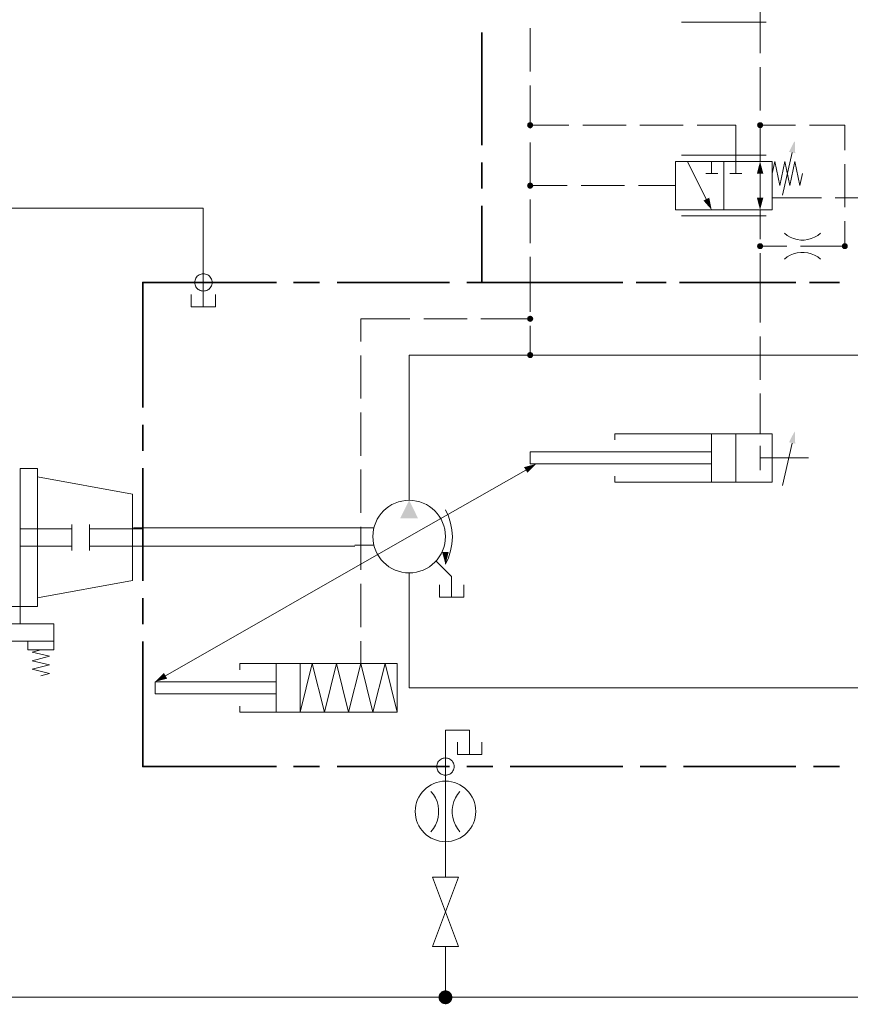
# Model space of a CAD drawing. Header units: millimetres. Extents: x 0 to 203, y 0 to 47.
# Tile 128 of 196: x 150.93 to 154.7, y 5.73 to 10.21. Entities that reach past the tile are written whole.
import ezdxf

# ---------------------------------------------------------------- set-up
doc = ezdxf.new("R2010")
doc.units = ezdxf.units.MM
doc.layers.add('PDF_Geomertry', color=7, linetype='Continuous')
doc.layers.add('PDF_Solid Fills', color=7, linetype='Continuous')

msp = doc.modelspace()

# ---------------------------------------------------------------- hatches: boundary and pattern name
at = {"layer": 'PDF_Solid Fills', "transparency": 33554559}
for points in [[(153.2471, 9.7271), (153.2332, 9.7271), (153.2338, 9.7285)], [(153.2471, 9.7271), (153.2338, 9.7249), (153.2332, 9.7271)], [(153.2471, 9.7271), (153.2338, 9.7304), (153.2346, 9.7318)], [(153.2471, 9.7271), (153.2338, 9.7285), (153.2338, 9.7304)], [(153.2471, 9.7271), (153.2338, 9.7229), (153.2338, 9.7249)], [(153.2471, 9.7271), (153.2346, 9.7215), (153.2338, 9.7229)], [(153.2471, 9.7271), (153.2346, 9.7318), (153.2352, 9.734)], [(153.2471, 9.7271), (153.2352, 9.7201), (153.2346, 9.7215)], [(153.2471, 9.7271), (153.2352, 9.734), (153.236, 9.7354)], [(153.2471, 9.7271), (153.236, 9.7188), (153.2352, 9.7201)], [(153.2471, 9.7271), (153.236, 9.7354), (153.2374, 9.7368)], [(153.2471, 9.7271), (153.2374, 9.7174), (153.236, 9.7188)], [(153.2471, 9.7271), (153.2374, 9.7368), (153.2388, 9.7374)], [(153.2471, 9.7271), (153.2388, 9.716), (153.2374, 9.7174)], [(153.2471, 9.7271), (153.2388, 9.7374), (153.2402, 9.7388)], [(153.2471, 9.7271), (153.2402, 9.7146), (153.2388, 9.716)], [(153.2471, 9.7271), (153.2402, 9.7388), (153.2421, 9.7396)], [(153.2471, 9.7271), (153.2421, 9.7138), (153.2402, 9.7146)], [(153.2471, 9.7271), (153.2421, 9.7396), (153.2435, 9.7401)], [(153.2471, 9.7271), (153.2435, 9.7132), (153.2421, 9.7138)], [(153.2471, 9.7271), (153.2435, 9.7401), (153.2457, 9.7401)], [(153.2471, 9.7271), (153.2457, 9.7132), (153.2435, 9.7132)], [(153.2471, 9.7271), (153.2457, 9.7401), (153.2471, 9.7401)], [(153.2471, 9.7271), (153.2471, 9.7132), (153.2457, 9.7132)], [(153.2471, 9.7271), (153.2504, 9.7401), (153.2527, 9.7396)], [(153.2471, 9.7271), (153.249, 9.7401), (153.2504, 9.7401)], [(153.2471, 9.7271), (153.2471, 9.7401), (153.249, 9.7401)], [(153.2471, 9.7271), (153.2527, 9.7396), (153.254, 9.7388)], [(153.2471, 9.7271), (153.254, 9.7388), (153.2554, 9.7374)], [(153.2471, 9.7271), (153.2554, 9.7374), (153.2568, 9.7368)], [(153.2471, 9.7271), (153.2568, 9.7368), (153.2582, 9.7354)], [(153.2471, 9.7271), (153.2582, 9.7354), (153.2588, 9.734)], [(153.2471, 9.7271), (153.2588, 9.734), (153.2596, 9.7318)], [(153.2471, 9.7271), (153.2596, 9.7318), (153.2602, 9.7304)], [(153.2471, 9.7271), (153.2602, 9.7304), (153.261, 9.7285)], [(153.2471, 9.7271), (153.261, 9.7285), (153.261, 9.7271)], [(153.2471, 9.7271), (153.249, 9.7132), (153.2471, 9.7132)], [(153.2471, 9.7271), (153.2504, 9.7132), (153.249, 9.7132)], [(153.2471, 9.7271), (153.2527, 9.7138), (153.2504, 9.7132)], [(153.2471, 9.7271), (153.254, 9.7146), (153.2527, 9.7138)], [(153.2471, 9.7271), (153.2554, 9.716), (153.254, 9.7146)], [(153.2471, 9.7271), (153.2568, 9.7174), (153.2554, 9.716)], [(153.2471, 9.7271), (153.2582, 9.7188), (153.2568, 9.7174)], [(153.2471, 9.7271), (153.2588, 9.7201), (153.2582, 9.7188)], [(153.2471, 9.7271), (153.2596, 9.7215), (153.2588, 9.7201)], [(153.2471, 9.7271), (153.2602, 9.7229), (153.2596, 9.7215)], [(153.2471, 9.7271), (153.261, 9.7249), (153.2602, 9.7229)], [(153.2471, 9.7271), (153.261, 9.7271), (153.261, 9.7249)], [(154.2921, 9.7271), (154.2782, 9.7271), (154.279, 9.7285)], [(154.2921, 9.7271), (154.279, 9.7249), (154.2782, 9.7271)], [(154.2921, 9.7271), (154.279, 9.7304), (154.2796, 9.7318)], [(154.2921, 9.7271), (154.279, 9.7285), (154.279, 9.7304)], [(154.2921, 9.7271), (154.279, 9.7229), (154.279, 9.7249)], [(154.2921, 9.7271), (154.2796, 9.7215), (154.279, 9.7229)], [(154.2921, 9.7271), (154.2796, 9.7318), (154.2804, 9.734)], [(154.2921, 9.7271), (154.2804, 9.7201), (154.2796, 9.7215)], [(154.2921, 9.7271), (154.2804, 9.734), (154.281, 9.7354)], [(154.2921, 9.7271), (154.281, 9.7188), (154.2804, 9.7201)], [(154.2921, 9.7271), (154.281, 9.7354), (154.2824, 9.7368)], [(154.2921, 9.7271), (154.2824, 9.7174), (154.281, 9.7188)], [(154.2921, 9.7271), (154.2824, 9.7368), (154.2838, 9.7374)], [(154.2921, 9.7271), (154.2838, 9.716), (154.2824, 9.7174)], [(154.2921, 9.7271), (154.2838, 9.7374), (154.2852, 9.7388)], [(154.2921, 9.7271), (154.2852, 9.7146), (154.2838, 9.716)], [(154.2921, 9.7271), (154.2852, 9.7388), (154.2874, 9.7396)], [(154.2921, 9.7271), (154.2874, 9.7138), (154.2852, 9.7146)], [(154.2921, 9.7271), (154.2874, 9.7396), (154.2888, 9.7401)], [(154.2921, 9.7271), (154.2888, 9.7132), (154.2874, 9.7138)], [(154.2921, 9.7271), (154.2888, 9.7401), (154.2907, 9.7401)], [(154.2921, 9.7271), (154.2907, 9.7132), (154.2888, 9.7132)], [(154.2921, 9.7271), (154.2907, 9.7401), (154.2921, 9.7401)], [(154.2921, 9.7271), (154.2921, 9.7132), (154.2907, 9.7132)], [(154.2921, 9.7271), (154.2957, 9.7401), (154.2977, 9.7396)], [(154.2921, 9.7271), (154.2943, 9.7401), (154.2957, 9.7401)], [(154.2921, 9.7271), (154.2921, 9.7401), (154.2943, 9.7401)], [(154.2921, 9.7271), (154.2977, 9.7396), (154.299, 9.7388)], [(154.2921, 9.7271), (154.299, 9.7388), (154.3004, 9.7374)], [(154.2921, 9.7271), (154.3004, 9.7374), (154.3018, 9.7368)], [(154.2921, 9.7271), (154.3018, 9.7368), (154.3032, 9.7354)], [(154.2921, 9.7271), (154.3032, 9.7354), (154.304, 9.734)], [(154.2921, 9.7271), (154.304, 9.734), (154.3054, 9.7318)], [(154.2921, 9.7271), (154.3054, 9.7318), (154.3054, 9.7304)], [(154.2921, 9.7271), (154.3054, 9.7304), (154.306, 9.7285)], [(154.2921, 9.7271), (154.306, 9.7285), (154.306, 9.7271)], [(154.2921, 9.7271), (154.2943, 9.7132), (154.2921, 9.7132)], [(154.2921, 9.7271), (154.2957, 9.7132), (154.2943, 9.7132)], [(154.2921, 9.7271), (154.2977, 9.7138), (154.2957, 9.7132)], [(154.2921, 9.7271), (154.299, 9.7146), (154.2977, 9.7138)], [(154.2921, 9.7271), (154.3004, 9.716), (154.299, 9.7146)], [(154.2921, 9.7271), (154.3018, 9.7174), (154.3004, 9.716)], [(154.2921, 9.7271), (154.3032, 9.7188), (154.3018, 9.7174)], [(154.2921, 9.7271), (154.304, 9.7201), (154.3032, 9.7188)], [(154.2921, 9.7271), (154.3054, 9.7215), (154.304, 9.7201)], [(154.2921, 9.7271), (154.3054, 9.7229), (154.3054, 9.7215)], [(154.2921, 9.7271), (154.306, 9.7249), (154.3054, 9.7229)], [(154.2921, 9.7271), (154.306, 9.7271), (154.306, 9.7249)], [(153.2471, 9.4521), (153.2332, 9.4521), (153.2338, 9.4535)], [(153.2471, 9.4521), (153.2338, 9.4499), (153.2332, 9.4521)], [(153.2471, 9.4521), (153.2338, 9.4554), (153.2346, 9.4568)], [(153.2471, 9.4521), (153.2338, 9.4535), (153.2338, 9.4554)], [(153.2471, 9.4521), (153.2338, 9.4479), (153.2338, 9.4499)], [(153.2471, 9.4521), (153.2346, 9.4465), (153.2338, 9.4479)], [(153.2471, 9.4521), (153.2346, 9.4568), (153.2352, 9.4582)], [(153.2471, 9.4521), (153.2352, 9.4451), (153.2346, 9.4465)], [(153.2471, 9.4521), (153.2352, 9.4582), (153.236, 9.4604)], [(153.2471, 9.4521), (153.236, 9.4429), (153.2352, 9.4451)], [(153.2471, 9.4521), (153.236, 9.4604), (153.2374, 9.4618)], [(153.2471, 9.4521), (153.2374, 9.4424), (153.236, 9.4429)], [(153.2471, 9.4521), (153.2374, 9.4618), (153.2388, 9.4624)], [(153.2471, 9.4521), (153.2388, 9.441), (153.2374, 9.4424)], [(153.2471, 9.4521), (153.2388, 9.4624), (153.2402, 9.4638)], [(153.2471, 9.4521), (153.2402, 9.4396), (153.2388, 9.441)], [(153.2471, 9.4521), (153.2402, 9.4638), (153.2421, 9.4646)], [(153.2471, 9.4521), (153.2421, 9.4388), (153.2402, 9.4396)], [(153.2471, 9.4521), (153.2421, 9.4646), (153.2435, 9.4651)], [(153.2471, 9.4521), (153.2435, 9.4382), (153.2421, 9.4388)], [(153.2471, 9.4521), (153.2435, 9.4651), (153.2457, 9.4651)], [(153.2471, 9.4521), (153.2457, 9.4382), (153.2435, 9.4382)], [(153.2471, 9.4521), (153.2457, 9.4651), (153.2471, 9.4651)], [(153.2471, 9.4521), (153.2471, 9.4382), (153.2457, 9.4382)], [(153.2471, 9.4521), (153.2504, 9.4651), (153.2527, 9.4646)], [(153.2471, 9.4521), (153.249, 9.4651), (153.2504, 9.4651)], [(153.2471, 9.4521), (153.2471, 9.4651), (153.249, 9.4651)], [(153.2471, 9.4521), (153.2527, 9.4646), (153.254, 9.4638)], [(153.2471, 9.4521), (153.254, 9.4638), (153.2554, 9.4624)], [(153.2471, 9.4521), (153.2554, 9.4624), (153.2568, 9.4618)], [(153.2471, 9.4521), (153.2568, 9.4618), (153.2582, 9.4604)], [(153.2471, 9.4521), (153.2582, 9.4604), (153.2588, 9.4582)], [(153.2471, 9.4521), (153.2588, 9.4582), (153.2596, 9.4568)], [(153.2471, 9.4521), (153.2596, 9.4568), (153.2602, 9.4554)], [(153.2471, 9.4521), (153.2602, 9.4554), (153.261, 9.4535)], [(153.2471, 9.4521), (153.261, 9.4535), (153.261, 9.4521)], [(153.2471, 9.4521), (153.249, 9.4382), (153.2471, 9.4382)], [(153.2471, 9.4521), (153.2504, 9.4382), (153.249, 9.4382)], [(153.2471, 9.4521), (153.2527, 9.4388), (153.2504, 9.4382)], [(153.2471, 9.4521), (153.254, 9.4396), (153.2527, 9.4388)], [(153.2471, 9.4521), (153.2554, 9.441), (153.254, 9.4396)], [(153.2471, 9.4521), (153.2568, 9.4424), (153.2554, 9.441)], [(153.2471, 9.4521), (153.2582, 9.4429), (153.2568, 9.4424)], [(153.2471, 9.4521), (153.2588, 9.4451), (153.2582, 9.4429)], [(153.2471, 9.4521), (153.2596, 9.4465), (153.2588, 9.4451)], [(153.2471, 9.4521), (153.2602, 9.4479), (153.2596, 9.4465)], [(153.2471, 9.4521), (153.261, 9.4499), (153.2602, 9.4479)], [(153.2471, 9.4521), (153.261, 9.4521), (153.261, 9.4499)], [(154.2921, 9.1763), (154.2782, 9.1763), (154.279, 9.1785)], [(154.2921, 9.1763), (154.279, 9.1749), (154.2782, 9.1763)], [(154.2921, 9.1763), (154.279, 9.1804), (154.2796, 9.1818)], [(154.2921, 9.1763), (154.279, 9.1785), (154.279, 9.1804)], [(154.2921, 9.1763), (154.279, 9.1729), (154.279, 9.1749)], [(154.2921, 9.1763), (154.2796, 9.1715), (154.279, 9.1729)], [(154.2921, 9.1763), (154.2796, 9.1818), (154.2804, 9.1832)], [(154.2921, 9.1763), (154.2804, 9.1701), (154.2796, 9.1715)], [(154.2921, 9.1763), (154.2804, 9.1832), (154.281, 9.1854)], [(154.2921, 9.1763), (154.281, 9.1679), (154.2804, 9.1701)], [(154.2921, 9.1763), (154.281, 9.1854), (154.2824, 9.186)], [(154.2921, 9.1763), (154.2824, 9.1665), (154.281, 9.1679)], [(154.2921, 9.1763), (154.2824, 9.186), (154.2838, 9.1874)], [(154.2921, 9.1763), (154.2838, 9.166), (154.2824, 9.1665)], [(154.2921, 9.1763), (154.2838, 9.1874), (154.2852, 9.1888)], [(154.2921, 9.1763), (154.2852, 9.1646), (154.2838, 9.166)], [(154.2921, 9.1763), (154.2852, 9.1888), (154.2874, 9.1896)], [(154.2921, 9.1763), (154.2874, 9.1637), (154.2852, 9.1646)], [(154.2921, 9.1763), (154.2874, 9.1896), (154.2888, 9.1901)], [(154.2921, 9.1763), (154.2888, 9.1632), (154.2874, 9.1637)], [(154.2921, 9.1763), (154.2888, 9.1901), (154.2907, 9.1901)], [(154.2921, 9.1763), (154.2907, 9.1632), (154.2888, 9.1632)], [(154.2921, 9.1763), (154.2907, 9.1901), (154.2921, 9.1901)], [(154.2921, 9.1763), (154.2921, 9.1632), (154.2907, 9.1632)], [(154.2921, 9.1763), (154.2957, 9.1901), (154.2977, 9.1896)], [(154.2921, 9.1763), (154.2943, 9.1901), (154.2957, 9.1901)], [(154.2921, 9.1763), (154.2921, 9.1901), (154.2943, 9.1901)], [(154.2921, 9.1763), (154.2977, 9.1896), (154.299, 9.1888)], [(154.2921, 9.1763), (154.299, 9.1888), (154.3004, 9.1874)], [(154.2921, 9.1763), (154.3004, 9.1874), (154.3018, 9.186)], [(154.2921, 9.1763), (154.3018, 9.186), (154.3032, 9.1854)], [(154.2921, 9.1763), (154.3032, 9.1854), (154.304, 9.1832)], [(154.2921, 9.1763), (154.304, 9.1832), (154.3054, 9.1818)], [(154.2921, 9.1763), (154.3054, 9.1818), (154.3054, 9.1804)], [(154.2921, 9.1763), (154.3054, 9.1804), (154.306, 9.1785)], [(154.2921, 9.1763), (154.306, 9.1785), (154.306, 9.1763)], [(154.2921, 9.1763), (154.2943, 9.1632), (154.2921, 9.1632)], [(154.2921, 9.1763), (154.2957, 9.1632), (154.2943, 9.1632)], [(154.2921, 9.1763), (154.2977, 9.1637), (154.2957, 9.1632)], [(154.2921, 9.1763), (154.299, 9.1646), (154.2977, 9.1637)], [(154.2921, 9.1763), (154.3004, 9.166), (154.299, 9.1646)], [(154.2921, 9.1763), (154.3018, 9.1665), (154.3004, 9.166)], [(154.2921, 9.1763), (154.3032, 9.1679), (154.3018, 9.1665)], [(154.2921, 9.1763), (154.304, 9.1701), (154.3032, 9.1679)], [(154.2921, 9.1763), (154.3054, 9.1715), (154.304, 9.1701)], [(154.2921, 9.1763), (154.3054, 9.1729), (154.3054, 9.1715)], [(154.2921, 9.1763), (154.306, 9.1749), (154.3054, 9.1729)], [(154.2921, 9.1763), (154.306, 9.1763), (154.306, 9.1749)], [(154.6777, 9.1763), (154.6638, 9.1785), (154.6643, 9.1804)], [(154.6777, 9.1763), (154.6638, 9.1763), (154.6638, 9.1785)], [(154.6777, 9.1763), (154.6638, 9.1749), (154.6638, 9.1763)], [(154.6777, 9.1763), (154.6643, 9.1729), (154.6638, 9.1749)], [(154.6777, 9.1763), (154.6643, 9.1818), (154.6657, 9.1832)], [(154.6777, 9.1763), (154.6643, 9.1804), (154.6643, 9.1818)], [(154.6777, 9.1763), (154.6643, 9.1715), (154.6643, 9.1729)], [(154.6777, 9.1763), (154.6657, 9.1701), (154.6643, 9.1715)], [(154.6777, 9.1763), (154.6657, 9.1832), (154.6665, 9.1854)], [(154.6777, 9.1763), (154.6665, 9.1679), (154.6657, 9.1701)], [(154.6777, 9.1763), (154.6665, 9.1854), (154.6679, 9.186)], [(154.6777, 9.1763), (154.6679, 9.1665), (154.6665, 9.1679)], [(154.6777, 9.1763), (154.6679, 9.186), (154.6693, 9.1874)], [(154.6777, 9.1763), (154.6693, 9.166), (154.6679, 9.1665)], [(154.6777, 9.1763), (154.6693, 9.1874), (154.6707, 9.1888)], [(154.6777, 9.1763), (154.6707, 9.1646), (154.6693, 9.166)], [(154.6777, 9.1763), (154.6707, 9.1888), (154.6721, 9.1896)], [(154.6777, 9.1763), (154.6721, 9.1637), (154.6707, 9.1646)], [(154.6777, 9.1763), (154.6721, 9.1896), (154.674, 9.1901)], [(154.6777, 9.1763), (154.674, 9.1632), (154.6721, 9.1637)], [(154.6777, 9.1763), (154.674, 9.1901), (154.6754, 9.1901)], [(154.6777, 9.1763), (154.6754, 9.1632), (154.674, 9.1632)], [(154.6777, 9.1763), (154.6754, 9.1901), (154.6777, 9.1901)], [(154.6777, 9.1763), (154.6777, 9.1632), (154.6754, 9.1632)], [(154.6777, 9.1763), (154.681, 9.1901), (154.6824, 9.1896)], [(154.6777, 9.1763), (154.679, 9.1901), (154.681, 9.1901)], [(154.6777, 9.1763), (154.6777, 9.1901), (154.679, 9.1901)], [(154.6777, 9.1763), (154.6824, 9.1896), (154.6846, 9.1888)], [(154.6777, 9.1763), (154.6846, 9.1888), (154.686, 9.1874)], [(154.6777, 9.1763), (154.686, 9.1874), (154.6874, 9.186)], [(154.6777, 9.1763), (154.6874, 9.186), (154.6879, 9.1854)], [(154.6777, 9.1763), (154.6879, 9.1854), (154.6893, 9.1832)], [(154.6777, 9.1763), (154.6893, 9.1832), (154.6902, 9.1818)], [(154.6777, 9.1763), (154.6902, 9.1818), (154.6907, 9.1804)], [(154.6777, 9.1763), (154.6907, 9.1804), (154.6907, 9.1785)], [(154.6777, 9.1763), (154.6907, 9.1785), (154.6907, 9.1763)], [(154.6777, 9.1763), (154.679, 9.1632), (154.6777, 9.1632)], [(154.6777, 9.1763), (154.681, 9.1632), (154.679, 9.1632)], [(154.6777, 9.1763), (154.6824, 9.1637), (154.681, 9.1632)], [(154.6777, 9.1763), (154.6846, 9.1646), (154.6824, 9.1637)], [(154.6777, 9.1763), (154.686, 9.166), (154.6846, 9.1646)], [(154.6777, 9.1763), (154.6874, 9.1665), (154.686, 9.166)], [(154.6777, 9.1763), (154.6879, 9.1679), (154.6874, 9.1665)], [(154.6777, 9.1763), (154.6893, 9.1701), (154.6879, 9.1679)], [(154.6777, 9.1763), (154.6902, 9.1715), (154.6893, 9.1701)], [(154.6777, 9.1763), (154.6907, 9.1729), (154.6902, 9.1715)], [(154.6777, 9.1763), (154.6907, 9.1749), (154.6907, 9.1729)], [(154.6777, 9.1763), (154.6907, 9.1763), (154.6907, 9.1749)], [(153.2471, 8.8465), (153.2332, 8.8465), (153.2338, 8.8485)], [(153.2471, 8.8465), (153.2338, 8.8451), (153.2332, 8.8465)], [(153.2471, 8.8465), (153.2338, 8.8499), (153.2346, 8.8521)], [(153.2471, 8.8465), (153.2338, 8.8485), (153.2338, 8.8499)], [(153.2471, 8.8465), (153.2338, 8.8429), (153.2338, 8.8451)], [(153.2471, 8.8465), (153.2346, 8.8415), (153.2338, 8.8429)], [(153.2471, 8.8465), (153.2346, 8.8521), (153.2352, 8.8535)], [(153.2471, 8.8465), (153.2352, 8.8396), (153.2346, 8.8415)], [(153.2471, 8.8465), (153.2352, 8.8535), (153.236, 8.8549)], [(153.2471, 8.8465), (153.236, 8.8382), (153.2352, 8.8396)], [(153.2471, 8.8465), (153.236, 8.8549), (153.2374, 8.8563)], [(153.2471, 8.8465), (153.2374, 8.8368), (153.236, 8.8382)], [(153.2471, 8.8465), (153.2374, 8.8563), (153.2388, 8.8576)], [(153.2471, 8.8465), (153.2388, 8.8354), (153.2374, 8.8368)], [(153.2471, 8.8465), (153.2388, 8.8576), (153.2402, 8.8582)], [(153.2471, 8.8465), (153.2402, 8.8346), (153.2388, 8.8354)], [(153.2471, 8.8465), (153.2402, 8.8582), (153.2421, 8.8596)], [(153.2471, 8.8465), (153.2421, 8.834), (153.2402, 8.8346)], [(153.2471, 8.8465), (153.2421, 8.8596), (153.2435, 8.8596)], [(153.2471, 8.8465), (153.2435, 8.8332), (153.2421, 8.834)], [(153.2471, 8.8465), (153.2435, 8.8596), (153.2457, 8.8604)], [(153.2471, 8.8465), (153.2457, 8.8332), (153.2435, 8.8332)], [(153.2471, 8.8465), (153.2457, 8.8604), (153.2471, 8.8604)], [(153.2471, 8.8465), (153.2471, 8.8326), (153.2457, 8.8332)], [(153.2471, 8.8465), (153.249, 8.8604), (153.2504, 8.8596)], [(153.2471, 8.8465), (153.2471, 8.8604), (153.249, 8.8604)], [(153.2471, 8.8465), (153.2527, 8.8596), (153.254, 8.8582)], [(153.2471, 8.8465), (153.2504, 8.8596), (153.2527, 8.8596)], [(153.2471, 8.8465), (153.254, 8.8582), (153.2554, 8.8576)], [(153.2471, 8.8465), (153.2554, 8.8576), (153.2568, 8.8563)], [(153.2471, 8.8465), (153.2568, 8.8563), (153.2582, 8.8549)], [(153.2471, 8.8465), (153.2582, 8.8549), (153.2588, 8.8535)], [(153.2471, 8.8465), (153.2588, 8.8535), (153.2596, 8.8521)], [(153.2471, 8.8465), (153.2596, 8.8521), (153.2602, 8.8499)], [(153.2471, 8.8465), (153.2602, 8.8499), (153.261, 8.8485)], [(153.2471, 8.8465), (153.261, 8.8485), (153.261, 8.8465)], [(153.2471, 8.8465), (153.249, 8.8332), (153.2471, 8.8326)], [(153.2471, 8.8465), (153.2504, 8.8332), (153.249, 8.8332)], [(153.2471, 8.8465), (153.2527, 8.834), (153.2504, 8.8332)], [(153.2471, 8.8465), (153.254, 8.8346), (153.2527, 8.834)], [(153.2471, 8.8465), (153.2554, 8.8354), (153.254, 8.8346)], [(153.2471, 8.8465), (153.2568, 8.8368), (153.2554, 8.8354)], [(153.2471, 8.8465), (153.2582, 8.8382), (153.2568, 8.8368)], [(153.2471, 8.8465), (153.2588, 8.8396), (153.2582, 8.8382)], [(153.2471, 8.8465), (153.2596, 8.8415), (153.2588, 8.8396)], [(153.2471, 8.8465), (153.2602, 8.8429), (153.2596, 8.8415)], [(153.2471, 8.8465), (153.261, 8.8451), (153.2602, 8.8429)], [(153.2471, 8.8465), (153.261, 8.8465), (153.261, 8.8451)], [(153.2471, 8.6818), (153.2332, 8.6818), (153.2338, 8.6832)], [(153.2471, 8.6818), (153.2338, 8.6854), (153.2346, 8.6868)], [(153.2471, 8.6818), (153.2338, 8.6832), (153.2338, 8.6854)], [(153.2471, 8.6818), (153.2346, 8.6868), (153.2352, 8.6882)], [(153.2471, 8.6818), (153.2352, 8.6882), (153.236, 8.6901)], [(153.2471, 8.6818), (153.236, 8.6901), (153.2374, 8.6915)], [(153.2471, 8.6818), (153.2374, 8.6915), (153.2388, 8.6924)], [(153.2471, 8.6818), (153.2388, 8.6924), (153.2402, 8.6938)], [(153.2471, 8.6818), (153.2402, 8.6938), (153.2421, 8.6943)], [(153.2471, 8.6818), (153.2421, 8.6943), (153.2435, 8.6951)], [(153.2471, 8.6818), (153.2435, 8.6951), (153.2457, 8.6951)], [(153.2471, 8.6818), (153.2457, 8.6951), (153.2471, 8.6951)], [(153.2471, 8.6818), (153.2504, 8.6951), (153.2527, 8.6943)], [(153.2471, 8.6818), (153.249, 8.6951), (153.2504, 8.6951)], [(153.2471, 8.6818), (153.2471, 8.6951), (153.249, 8.6951)], [(153.2471, 8.6818), (153.2527, 8.6943), (153.254, 8.6938)], [(153.2471, 8.6818), (153.254, 8.6938), (153.2554, 8.6924)], [(153.2471, 8.6818), (153.2554, 8.6924), (153.2568, 8.6915)], [(153.2471, 8.6818), (153.2568, 8.6915), (153.2582, 8.6901)], [(153.2471, 8.6818), (153.2582, 8.6901), (153.2588, 8.6882)], [(153.2471, 8.6818), (153.2588, 8.6882), (153.2596, 8.6868)], [(153.2471, 8.6818), (153.2596, 8.6868), (153.2602, 8.6854)], [(153.2471, 8.6818), (153.2602, 8.6854), (153.261, 8.6832)], [(153.2471, 8.6818), (153.261, 8.6832), (153.261, 8.6818)], [(153.2471, 8.6818), (153.2338, 8.6799), (153.2332, 8.6818)], [(153.2471, 8.6818), (153.2338, 8.6776), (153.2338, 8.6799)], [(153.2471, 8.6818), (153.2346, 8.6763), (153.2338, 8.6776)], [(153.2471, 8.6818), (153.2352, 8.6749), (153.2346, 8.6763)], [(153.2471, 8.6818), (153.236, 8.6735), (153.2352, 8.6749)], [(153.2471, 8.6818), (153.2374, 8.6721), (153.236, 8.6735)], [(153.2471, 8.6818), (153.2388, 8.6707), (153.2374, 8.6721)], [(153.2471, 8.6818), (153.2402, 8.6693), (153.2388, 8.6707)], [(153.2471, 8.6818), (153.2421, 8.6688), (153.2402, 8.6693)], [(153.2471, 8.6818), (153.2435, 8.6679), (153.2421, 8.6688)], [(153.2471, 8.6818), (153.2457, 8.6679), (153.2435, 8.6679)], [(153.2471, 8.6818), (153.2471, 8.6679), (153.2457, 8.6679)], [(153.2471, 8.6818), (153.249, 8.6679), (153.2471, 8.6679)], [(153.2471, 8.6818), (153.2504, 8.6679), (153.249, 8.6679)], [(153.2471, 8.6818), (153.2527, 8.6688), (153.2504, 8.6679)], [(153.2471, 8.6818), (153.254, 8.6693), (153.2527, 8.6688)], [(153.2471, 8.6818), (153.2554, 8.6707), (153.254, 8.6693)], [(153.2471, 8.6818), (153.2568, 8.6721), (153.2554, 8.6707)], [(153.2471, 8.6818), (153.2582, 8.6735), (153.2568, 8.6721)], [(153.2471, 8.6818), (153.2588, 8.6749), (153.2582, 8.6735)], [(153.2471, 8.6818), (153.2596, 8.6763), (153.2588, 8.6749)], [(153.2471, 8.6818), (153.2602, 8.6776), (153.2596, 8.6763)], [(153.2471, 8.6818), (153.261, 8.6799), (153.2602, 8.6776)], [(153.2471, 8.6818), (153.261, 8.6818), (153.261, 8.6799)], [(152.8624, 5.7624), (152.8318, 5.7701), (152.8332, 5.7743)], [(152.8624, 5.7624), (152.8332, 5.7743), (152.8346, 5.7776)], [(152.8624, 5.7624), (152.8346, 5.7776), (152.8374, 5.7813)], [(152.8624, 5.7624), (152.8374, 5.7813), (152.8402, 5.7846)], [(152.8624, 5.7624), (152.8402, 5.7846), (152.8429, 5.7874)], [(152.8624, 5.7624), (152.8429, 5.7874), (152.8463, 5.7896)], [(152.8624, 5.7624), (152.8463, 5.7896), (152.8499, 5.791)], [(152.8624, 5.7624), (152.8499, 5.791), (152.854, 5.7924)], [(152.8624, 5.7624), (152.854, 5.7924), (152.8582, 5.7938)], [(152.8624, 5.7624), (152.8582, 5.7938), (152.8624, 5.7938)], [(152.8624, 5.7624), (152.8665, 5.7938), (152.8699, 5.7924)], [(152.8624, 5.7624), (152.8624, 5.7938), (152.8665, 5.7938)], [(152.8624, 5.7624), (152.8699, 5.7924), (152.874, 5.791)], [(152.8624, 5.7624), (152.874, 5.791), (152.8777, 5.7896)], [(152.8624, 5.7624), (152.8777, 5.7896), (152.881, 5.7874)], [(152.8624, 5.7624), (152.881, 5.7874), (152.8846, 5.7846)], [(152.8624, 5.7624), (152.8846, 5.7846), (152.8874, 5.7813)], [(152.8624, 5.7624), (152.8874, 5.7813), (152.8893, 5.7776)], [(152.8624, 5.7624), (152.8893, 5.7776), (152.8915, 5.7743)], [(152.8624, 5.7624), (152.8915, 5.7743), (152.8921, 5.7701)], [(152.8624, 5.7624), (152.8304, 5.7624), (152.831, 5.7665)], [(152.8624, 5.7624), (152.831, 5.7582), (152.8304, 5.7624)], [(152.8624, 5.7624), (152.831, 5.7665), (152.8318, 5.7701)], [(152.8624, 5.7624), (152.8318, 5.754), (152.831, 5.7582)], [(152.8624, 5.7624), (152.8332, 5.7499), (152.8318, 5.754)], [(152.8624, 5.7624), (152.8346, 5.7465), (152.8332, 5.7499)], [(152.8624, 5.7624), (152.8374, 5.7429), (152.8346, 5.7465)], [(152.8624, 5.7624), (152.8402, 5.7401), (152.8374, 5.7429)], [(152.8624, 5.7624), (152.8429, 5.7374), (152.8402, 5.7401)], [(152.8624, 5.7624), (152.8463, 5.7346), (152.8429, 5.7374)], [(152.8624, 5.7624), (152.8499, 5.7332), (152.8463, 5.7346)], [(152.8624, 5.7624), (152.854, 5.7318), (152.8499, 5.7332)], [(152.8624, 5.7624), (152.8582, 5.7313), (152.854, 5.7318)], [(152.8624, 5.7624), (152.8624, 5.7304), (152.8582, 5.7313)], [(152.8624, 5.7624), (152.8921, 5.7701), (152.8935, 5.7665)], [(152.8624, 5.7624), (152.8935, 5.7665), (152.8935, 5.7624)], [(152.8624, 5.7624), (152.8665, 5.7313), (152.8624, 5.7304)], [(152.8624, 5.7624), (152.8699, 5.7318), (152.8665, 5.7313)], [(152.8624, 5.7624), (152.874, 5.7332), (152.8699, 5.7318)], [(152.8624, 5.7624), (152.8777, 5.7346), (152.874, 5.7332)], [(152.8624, 5.7624), (152.881, 5.7374), (152.8777, 5.7346)], [(152.8624, 5.7624), (152.8846, 5.7401), (152.881, 5.7374)], [(152.8624, 5.7624), (152.8874, 5.7429), (152.8846, 5.7401)], [(152.8624, 5.7624), (152.8893, 5.7465), (152.8874, 5.7429)], [(152.8624, 5.7624), (152.8915, 5.7499), (152.8893, 5.7465)], [(152.8624, 5.7624), (152.8921, 5.754), (152.8915, 5.7499)], [(152.8624, 5.7624), (152.8935, 5.7582), (152.8921, 5.754)], [(152.8624, 5.7624), (152.8935, 5.7624), (152.8935, 5.7582)]]:
    msp.add_hatch(color=256, dxfattribs=at).paths.add_polyline_path(points)

# ---------------------------------------------------------------- linework, layer by layer
at = {"layer": 'PDF_Geomertry', "lineweight": 15}
for points in [[(153.6949, 12.0096), (153.6949, 11.2632), (155.5027, 11.2632), (155.5027, 9.0118), (155.5027, 8.6818), (155.3374, 8.6818), (153.4124, 8.6818), (152.7518, 8.6818), (152.6971, 8.6818), (152.6971, 8.1313), (152.6971, 8.0215)], [(154.2921, 10.0535), (154.2921, 10.2221), (154.2921, 10.3868)], [(153.2471, 9.9707), (153.2471, 10.1674)], [(154.3199, 10.1943), (153.9346, 10.1943)], [(154.2921, 9.7938), (154.2921, 9.9901)], [(153.2471, 9.711), (153.2471, 9.9076)], [(153.4235, 9.7271), (153.2471, 9.7271)], [(153.6832, 9.7271), (153.4865, 9.7271)], [(153.9429, 9.7271), (153.7463, 9.7271)], [(154.006, 9.7271), (154.1824, 9.7271), (154.1824, 9.5618), (154.1824, 9.5068)], [(154.2921, 9.5618), (154.2921, 9.7304)], [(154.4532, 9.7271), (154.2921, 9.7271)], [(154.6777, 9.6132), (154.6777, 9.7271), (154.5165, 9.7271)], [(153.2471, 9.4513), (153.2471, 9.6479)], [(153.9346, 9.5896), (154.3199, 9.5896)], [(154.3943, 9.4082), (154.4374, 9.6021)], [(153.9624, 9.5618), (154.0477, 9.391)], [(154.0721, 9.5618), (154.0721, 9.5068)], [(154.3471, 9.5068), (154.3588, 9.5618), (154.3818, 9.4521), (154.4046, 9.5618), (154.4277, 9.4521), (154.4504, 9.5618), (154.4735, 9.4521), (154.4846, 9.5068)], [(154.6777, 9.5499), (154.6777, 9.3535)], [(154.0999, 9.5068), (154.0449, 9.5068)], [(154.2096, 9.5068), (154.1546, 9.5068)], [(154.2921, 9.3965), (154.2921, 9.4521), (154.2921, 9.5068)], [(153.4157, 9.4521), (153.2471, 9.4521)], [(153.6754, 9.4521), (153.479, 9.4521)], [(153.9074, 9.4521), (153.7388, 9.4521)], [(153.2471, 9.191), (153.2471, 9.3882)], [(154.3471, 9.3965), (154.5707, 9.3965)], [(154.6338, 9.3965), (154.831, 9.3965)], [(151.7615, 9.0507), (151.7615, 9.3493), (149.4749, 9.3493), (149.4749, 8.866)], [(154.3199, 9.3146), (153.9346, 9.3146)], [(154.2921, 9.3415), (154.2921, 9.2082)], [(154.6777, 9.2901), (154.6777, 9.1763)], [(154.4027, 9.2354), (154.4152, 9.2257), (154.4296, 9.2174), (154.4443, 9.211), (154.4602, 9.2068), (154.4768, 9.204), (154.4929, 9.204), (154.5096, 9.2068), (154.5249, 9.211), (154.5402, 9.2174), (154.5546, 9.2257), (154.5671, 9.2354)], [(154.2921, 8.829), (154.2921, 9.0118), (154.2921, 9.1451)], [(154.5671, 9.1179), (154.5546, 9.1276), (154.5402, 9.136), (154.5249, 9.1424), (154.5096, 9.1465), (154.4929, 9.1485), (154.4768, 9.1485), (154.4602, 9.1465), (154.4443, 9.1424), (154.4296, 9.136), (154.4152, 9.1276), (154.4027, 9.1179)], [(153.2471, 9.1285), (153.2471, 9.0118), (153.2471, 8.8785)], [(151.7615, 9.0665), (151.7615, 8.9013)], [(151.7068, 8.9568), (151.7068, 8.9013), (151.8171, 8.9013), (151.8171, 8.9568)], [(152.7004, 8.8465), (152.4768, 8.8465), (152.4768, 8.7438)], [(152.9602, 8.8465), (152.7638, 8.8465)], [(153.2471, 8.8465), (153.0235, 8.8465)], [(153.2471, 8.8151), (153.2471, 8.6818)], [(154.2921, 8.5693), (154.2921, 8.766)], [(152.4768, 8.6804), (152.4768, 8.484)], [(154.2921, 8.3243), (154.2921, 8.5063)], [(152.4768, 8.4207), (152.4768, 8.2243)], [(153.6324, 8.2965), (153.6324, 8.3243), (154.3471, 8.3243), (154.3471, 8.104), (153.6324, 8.104), (153.6324, 8.1313)], [(154.0721, 8.3243), (154.0721, 8.104)], [(154.1824, 8.3243), (154.1824, 8.104)], [(154.3943, 8.0882), (154.4374, 8.2818)], [(154.0721, 8.2415), (153.2471, 8.2415), (153.2471, 8.1868), (154.0721, 8.1868)], [(154.2921, 8.2687), (154.2921, 8.159)], [(154.5124, 8.2138), (154.2921, 8.2138)], [(151.5893, 7.2235), (152.6971, 7.8563), (153.2268, 8.159)], [(152.4768, 8.161), (152.4768, 7.9646)], [(151.0074, 8.1276), (151.4393, 8.0493), (151.4393, 7.6563), (151.0074, 7.5776)], [(152.8624, 7.7304), (152.8754, 7.7596), (152.8852, 7.791), (152.8915, 7.8221), (152.8935, 7.8549), (152.8915, 7.8868), (152.8852, 7.9179), (152.8754, 7.9493), (152.8624, 7.9785)], [(151.1643, 7.8915), (150.929, 7.8915)], [(151.1643, 7.9118), (151.1643, 7.7938)], [(151.2435, 7.9118), (151.2435, 7.7938)], [(151.2435, 7.8915), (151.4832, 7.8915)], [(152.5365, 7.8957), (152.4499, 7.8957), (151.4435, 7.8957)], [(152.4768, 7.9013), (152.4768, 7.7049)], [(151.1643, 7.8132), (150.929, 7.8132)], [(151.2435, 7.8132), (151.4832, 7.8132)], [(152.4499, 7.8132), (151.4435, 7.8132)], [(152.5365, 7.8174), (152.4499, 7.8174)], [(152.8185, 7.7465), (152.8893, 7.6757), (152.8893, 7.5812)], [(152.8624, 7.7346), (152.8624, 7.786)], [(152.6971, 7.6915), (152.6971, 7.1688), (155.3374, 7.1688)], [(150.8504, 7.6165), (150.8504, 7.5382), (150.929, 7.5382), (150.929, 7.4596), (150.7721, 7.4596), (150.7721, 7.5382)], [(152.4768, 7.6415), (152.4768, 7.4443)], [(152.8346, 7.6368), (152.8346, 7.5812), (152.9449, 7.5812), (152.9449, 7.6368)], [(145.6165, 6.0021), (145.6165, 5.7624), (152.8624, 5.7624), (160.5671, 5.7624), (164.5832, 5.7624), (164.5832, 7.3771), (166.0485, 7.3771)], [(151.0824, 7.3813), (151.0824, 7.3415), (150.9643, 7.3415), (150.9643, 7.3813)], [(151.0235, 7.2235), (151.0624, 7.234), (150.9838, 7.2535), (151.0624, 7.2729), (150.9838, 7.2924), (151.0624, 7.3124), (150.9838, 7.3318), (151.0235, 7.3415)], [(152.4768, 7.3818), (152.4768, 7.279)], [(151.9268, 7.2512), (151.9268, 7.279), (152.6421, 7.279), (152.6421, 7.059), (152.5874, 7.279), (152.5318, 7.059), (152.4768, 7.279), (152.4221, 7.059), (152.3671, 7.279), (152.3124, 7.059), (152.2568, 7.279), (152.2018, 7.059), (152.2018, 7.279)], [(152.0921, 7.279), (152.0921, 7.059)], [(152.0921, 7.1965), (151.5421, 7.1965), (151.5421, 7.1415), (152.0921, 7.1415)], [(152.6421, 7.059), (151.9268, 7.059), (151.9268, 7.086)], [(152.8624, 6.7563), (152.8624, 6.9763), (152.9721, 6.9763), (152.9721, 6.8665)], [(152.9171, 6.9215), (152.9171, 6.8665), (153.0268, 6.8665), (153.0268, 6.9215)], [(152.8624, 6.3082), (152.8624, 6.7721)], [(152.8624, 6.7443), (152.8624, 6.4693)], [(152.7963, 6.5151), (152.8074, 6.5299), (152.8171, 6.5451), (152.824, 6.5624), (152.829, 6.5799), (152.831, 6.5979), (152.831, 6.616), (152.829, 6.634), (152.824, 6.6521), (152.8171, 6.6688), (152.8074, 6.684), (152.7963, 6.6985)], [(152.9277, 6.6985), (152.9165, 6.684), (152.9074, 6.6688), (152.8999, 6.6521), (152.8957, 6.634), (152.8929, 6.616), (152.8929, 6.5979), (152.8957, 6.5799), (152.8999, 6.5624), (152.9074, 6.5451), (152.9165, 6.5299), (152.9277, 6.5151)], [(152.8624, 5.9938), (152.8624, 5.7624)]]:
    msp.add_lwpolyline(points, dxfattribs=at)
at = {"layer": 'PDF_Geomertry', "lineweight": 35}
for points in [[(153.0268, 10.1479), (153.0268, 9.636)], [(153.0268, 9.5568), (153.0268, 9.4388)], [(153.0268, 9.3604), (153.0268, 9.0118), (153.6504, 9.0118)], [(151.4865, 8.4429), (151.4865, 9.0118), (152.0935, 9.0118)], [(152.1721, 9.0118), (152.2902, 9.0118)], [(152.3693, 9.0118), (152.8804, 9.0118)], [(152.9596, 9.0118), (153.0777, 9.0118)], [(153.156, 9.0118), (153.6679, 9.0118)], [(153.7296, 9.0118), (153.8477, 9.0118)], [(153.7471, 9.0118), (153.8652, 9.0118)], [(153.9263, 9.0118), (154.4379, 9.0118)], [(153.9435, 9.0118), (154.4554, 9.0118)], [(154.5171, 9.0118), (154.6352, 9.0118)], [(154.5346, 9.0118), (154.6527, 9.0118)], [(151.4865, 8.2457), (151.4865, 8.3646)], [(151.4865, 7.6554), (151.4865, 8.1674)], [(151.4865, 7.459), (151.4865, 7.5771)], [(152.0935, 6.811), (151.4865, 6.811), (151.4865, 7.3799)], [(152.2902, 6.811), (152.1721, 6.811)], [(152.8804, 6.811), (152.3693, 6.811)], [(153.0777, 6.811), (152.9596, 6.811)], [(153.6679, 6.811), (153.156, 6.811)], [(153.8652, 6.811), (153.7471, 6.811)], [(154.4554, 6.811), (153.9435, 6.811)], [(154.6527, 6.811), (154.5346, 6.811)]]:
    msp.add_lwpolyline(points, dxfattribs=at)
at = {"layer": 'PDF_Geomertry', "lineweight": 0}
for points in [[(153.2402, 9.7271), (153.2402, 9.7257), (153.2407, 9.7249), (153.2407, 9.7243), (153.2415, 9.7235), (153.2415, 9.7229), (153.2421, 9.7221), (153.2429, 9.7215), (153.2435, 9.7207), (153.2443, 9.7201), (153.2457, 9.7201), (153.2463, 9.7201), (153.2471, 9.7201), (153.2477, 9.7201), (153.249, 9.7201), (153.2499, 9.7201), (153.2504, 9.7207), (153.2513, 9.7215), (153.2518, 9.7221), (153.2527, 9.7229), (153.2532, 9.7235), (153.2532, 9.7243), (153.254, 9.7249), (153.254, 9.7257), (153.254, 9.7271), (153.254, 9.7276), (153.254, 9.7285), (153.2532, 9.729), (153.2532, 9.7304), (153.2527, 9.7313), (153.2518, 9.7318), (153.2513, 9.7318), (153.2504, 9.7326), (153.2499, 9.7332), (153.249, 9.7332), (153.2477, 9.7332), (153.2471, 9.734), (153.2463, 9.7332), (153.2457, 9.7332), (153.2443, 9.7332), (153.2435, 9.7326), (153.2429, 9.7318), (153.2421, 9.7318), (153.2415, 9.7313), (153.2415, 9.7304), (153.2407, 9.729), (153.2407, 9.7285), (153.2402, 9.7276), (153.2402, 9.7271)], [(154.2852, 9.7271), (154.2852, 9.7257), (154.286, 9.7249), (154.286, 9.7243), (154.2865, 9.7235), (154.2865, 9.7229), (154.2874, 9.7221), (154.2879, 9.7215), (154.2888, 9.7207), (154.2893, 9.7201), (154.2907, 9.7201), (154.2915, 9.7201), (154.2921, 9.7201), (154.2935, 9.7201), (154.2943, 9.7201), (154.2949, 9.7201), (154.2957, 9.7207), (154.2963, 9.7215), (154.2971, 9.7221), (154.2977, 9.7229), (154.2985, 9.7235), (154.2985, 9.7243), (154.299, 9.7249), (154.299, 9.7257), (154.299, 9.7271), (154.299, 9.7276), (154.299, 9.7285), (154.2985, 9.729), (154.2985, 9.7304), (154.2977, 9.7313), (154.2971, 9.7318), (154.2963, 9.7318), (154.2957, 9.7326), (154.2949, 9.7332), (154.2943, 9.7332), (154.2935, 9.7332), (154.2921, 9.734), (154.2915, 9.7332), (154.2907, 9.7332), (154.2893, 9.7332), (154.2888, 9.7326), (154.2879, 9.7318), (154.2874, 9.7318), (154.2865, 9.7313), (154.2865, 9.7304), (154.286, 9.729), (154.286, 9.7285), (154.2852, 9.7276), (154.2852, 9.7271)], [(153.2402, 9.4521), (153.2402, 9.4507), (153.2407, 9.4499), (153.2407, 9.4493), (153.2415, 9.4485), (153.2415, 9.4479), (153.2421, 9.4471), (153.2429, 9.4465), (153.2435, 9.4457), (153.2443, 9.4451), (153.2457, 9.4451), (153.2463, 9.4451), (153.2471, 9.4451), (153.2477, 9.4451), (153.249, 9.4451), (153.2499, 9.4451), (153.2504, 9.4457), (153.2513, 9.4465), (153.2518, 9.4471), (153.2527, 9.4479), (153.2532, 9.4485), (153.2532, 9.4493), (153.254, 9.4499), (153.254, 9.4507), (153.254, 9.4521), (153.254, 9.4526), (153.254, 9.4535), (153.2532, 9.454), (153.2532, 9.4549), (153.2527, 9.4562), (153.2518, 9.4568), (153.2513, 9.4568), (153.2504, 9.4576), (153.2499, 9.4582), (153.249, 9.4582), (153.2477, 9.4582), (153.2471, 9.4582), (153.2463, 9.4582), (153.2457, 9.4582), (153.2443, 9.4582), (153.2435, 9.4576), (153.2429, 9.4568), (153.2421, 9.4568), (153.2415, 9.4562), (153.2415, 9.4549), (153.2407, 9.454), (153.2407, 9.4535), (153.2402, 9.4526), (153.2402, 9.4521)], [(154.2852, 9.1763), (154.2852, 9.1757), (154.286, 9.1749), (154.286, 9.1743), (154.2865, 9.1735), (154.2865, 9.1721), (154.2874, 9.1715), (154.2879, 9.1715), (154.2888, 9.1707), (154.2893, 9.1701), (154.2907, 9.1701), (154.2915, 9.1701), (154.2921, 9.1701), (154.2935, 9.1701), (154.2943, 9.1701), (154.2949, 9.1701), (154.2957, 9.1707), (154.2963, 9.1715), (154.2971, 9.1715), (154.2977, 9.1721), (154.2985, 9.1735), (154.2985, 9.1743), (154.299, 9.1749), (154.299, 9.1757), (154.299, 9.1763), (154.299, 9.1776), (154.299, 9.1785), (154.2985, 9.179), (154.2985, 9.1799), (154.2977, 9.1813), (154.2971, 9.1813), (154.2963, 9.1818), (154.2957, 9.1826), (154.2949, 9.1832), (154.2943, 9.1832), (154.2935, 9.1832), (154.2921, 9.1832), (154.2915, 9.1832), (154.2907, 9.1832), (154.2893, 9.1832), (154.2888, 9.1826), (154.2879, 9.1818), (154.2874, 9.1813), (154.2865, 9.1813), (154.2865, 9.1799), (154.286, 9.179), (154.286, 9.1785), (154.2852, 9.1776), (154.2852, 9.1763)], [(154.6707, 9.1763), (154.6707, 9.1757), (154.6707, 9.1749), (154.6713, 9.1743), (154.6713, 9.1735), (154.6721, 9.1721), (154.6727, 9.1715), (154.6735, 9.1715), (154.674, 9.1707), (154.6749, 9.1701), (154.6754, 9.1701), (154.6763, 9.1701), (154.6777, 9.1701), (154.6782, 9.1701), (154.679, 9.1701), (154.6796, 9.1701), (154.681, 9.1707), (154.6818, 9.1715), (154.6824, 9.1715), (154.6832, 9.1721), (154.6832, 9.1735), (154.6838, 9.1743), (154.6838, 9.1749), (154.6846, 9.1757), (154.6846, 9.1763), (154.6846, 9.1776), (154.6838, 9.1785), (154.6838, 9.179), (154.6832, 9.1799), (154.6832, 9.1813), (154.6824, 9.1813), (154.6818, 9.1818), (154.681, 9.1826), (154.6796, 9.1832), (154.679, 9.1832), (154.6782, 9.1832), (154.6777, 9.1832), (154.6763, 9.1832), (154.6754, 9.1832), (154.6749, 9.1832), (154.674, 9.1826), (154.6735, 9.1818), (154.6727, 9.1813), (154.6721, 9.1813), (154.6713, 9.1799), (154.6713, 9.179), (154.6707, 9.1785), (154.6707, 9.1776), (154.6707, 9.1763)], [(153.2402, 8.8465), (153.2402, 8.8457), (153.2407, 8.8451), (153.2407, 8.8438), (153.2415, 8.8429), (153.2415, 8.8424), (153.2421, 8.8415), (153.2429, 8.841), (153.2435, 8.841), (153.2443, 8.8401), (153.2457, 8.8401), (153.2463, 8.8396), (153.2471, 8.8396), (153.2477, 8.8396), (153.249, 8.8401), (153.2499, 8.8401), (153.2504, 8.841), (153.2513, 8.841), (153.2518, 8.8415), (153.2527, 8.8424), (153.2532, 8.8429), (153.2532, 8.8438), (153.254, 8.8451), (153.254, 8.8457), (153.254, 8.8465), (153.254, 8.8471), (153.254, 8.8485), (153.2532, 8.8493), (153.2532, 8.8499), (153.2527, 8.8507), (153.2518, 8.8512), (153.2513, 8.8521), (153.2504, 8.8526), (153.2499, 8.8526), (153.249, 8.8535), (153.2477, 8.8535), (153.2471, 8.8535), (153.2463, 8.8535), (153.2457, 8.8535), (153.2443, 8.8526), (153.2435, 8.8526), (153.2429, 8.8521), (153.2421, 8.8512), (153.2415, 8.8507), (153.2415, 8.8499), (153.2407, 8.8493), (153.2407, 8.8485), (153.2402, 8.8471), (153.2402, 8.8465)], [(153.2402, 8.6818), (153.2402, 8.6804), (153.2407, 8.6799), (153.2407, 8.679), (153.2415, 8.6785), (153.2415, 8.6776), (153.2421, 8.6771), (153.2429, 8.6763), (153.2435, 8.6757), (153.2443, 8.6749), (153.2457, 8.6749), (153.2463, 8.6749), (153.2471, 8.6749), (153.2477, 8.6749), (153.249, 8.6749), (153.2499, 8.6749), (153.2504, 8.6757), (153.2513, 8.6763), (153.2518, 8.6771), (153.2527, 8.6776), (153.2532, 8.6785), (153.2532, 8.679), (153.254, 8.6799), (153.254, 8.6804), (153.254, 8.6818), (153.254, 8.6826), (153.254, 8.6832), (153.2532, 8.684), (153.2532, 8.6854), (153.2527, 8.686), (153.2518, 8.6868), (153.2513, 8.6868), (153.2504, 8.6874), (153.2499, 8.6882), (153.249, 8.6882), (153.2477, 8.6882), (153.2471, 8.6882), (153.2463, 8.6882), (153.2457, 8.6882), (153.2443, 8.6882), (153.2435, 8.6874), (153.2429, 8.6868), (153.2421, 8.6868), (153.2415, 8.686), (153.2415, 8.6854), (153.2407, 8.684), (153.2407, 8.6832), (153.2402, 8.6826), (153.2402, 8.6818)], [(152.8463, 5.7624), (152.8463, 5.7604), (152.8471, 5.7582), (152.8477, 5.7563), (152.8485, 5.754), (152.8499, 5.7526), (152.8513, 5.7512), (152.8527, 5.7499), (152.854, 5.7485), (152.856, 5.7479), (152.8582, 5.7471), (152.8602, 5.7465), (152.8624, 5.7465), (152.8643, 5.7465), (152.8665, 5.7471), (152.8679, 5.7479), (152.8699, 5.7485), (152.8713, 5.7499), (152.8735, 5.7512), (152.8749, 5.7526), (152.8754, 5.754), (152.8768, 5.7563), (152.8777, 5.7582), (152.8777, 5.7604), (152.8777, 5.7624), (152.8777, 5.7646), (152.8777, 5.766), (152.8768, 5.7679), (152.8754, 5.7701), (152.8749, 5.7715), (152.8735, 5.7735), (152.8713, 5.7749), (152.8699, 5.7757), (152.8679, 5.7771), (152.8665, 5.7771), (152.8643, 5.7776), (152.8624, 5.7776), (152.8602, 5.7776), (152.8582, 5.7771), (152.856, 5.7771), (152.854, 5.7757), (152.8527, 5.7749), (152.8513, 5.7735), (152.8499, 5.7715), (152.8485, 5.7701), (152.8477, 5.7679), (152.8471, 5.766), (152.8463, 5.7646), (152.8463, 5.7624)]]:
    msp.add_lwpolyline(points, close=True, dxfattribs=at)
at = {"layer": 'PDF_Geomertry', "lineweight": 15}
for points in [[(153.9074, 9.3415), (154.1277, 9.3415), (154.1277, 9.5618), (153.9074, 9.5618), (153.9074, 9.3415)], [(154.1277, 9.5618), (154.3471, 9.5618), (154.3471, 9.3415), (154.1277, 9.3415), (154.1277, 9.5618)], [(154.2921, 9.1763), (154.4138, 9.1763)], [(154.4763, 9.1763), (154.6735, 9.1763)], [(151.8013, 9.0118), (151.8013, 9.0165), (151.7999, 9.0215), (151.7985, 9.0263), (151.7957, 9.0313), (151.7929, 9.0354), (151.7893, 9.0396), (151.786, 9.0429), (151.7818, 9.0457), (151.7768, 9.0479), (151.7721, 9.0493), (151.7671, 9.0507), (151.7615, 9.0507), (151.7568, 9.0507), (151.7518, 9.0493), (151.7471, 9.0479), (151.7421, 9.0457), (151.7379, 9.0429), (151.7338, 9.0396), (151.731, 9.0354), (151.7277, 9.0313), (151.7254, 9.0263), (151.724, 9.0215), (151.7227, 9.0165), (151.7227, 9.0118), (151.7227, 9.0063), (151.724, 9.0012), (151.7254, 8.9965), (151.7277, 8.9924), (151.731, 8.9874), (151.7338, 8.984), (151.7379, 8.9804), (151.7421, 8.9776), (151.7471, 8.9757), (151.7518, 8.9735), (151.7568, 8.9729), (151.7615, 8.9721), (151.7671, 8.9729), (151.7721, 8.9735), (151.7768, 8.9757), (151.7818, 8.9776), (151.786, 8.9804), (151.7893, 8.984), (151.7929, 8.9874), (151.7957, 8.9924), (151.7985, 8.9965), (151.7999, 9.0012), (151.8013, 9.0063), (151.8013, 9.0118)], [(150.929, 8.1665), (150.929, 7.5382), (151.0074, 7.5382), (151.0074, 8.1665)], [(149.9429, 7.3813), (151.0824, 7.3813), (151.0824, 7.4596), (149.9429, 7.4596), (149.9429, 7.3813)], [(152.9013, 6.811), (152.9013, 6.8165), (152.8999, 6.8215), (152.8985, 6.8263), (152.8963, 6.8312), (152.8935, 6.8354), (152.8902, 6.8388), (152.886, 6.8424), (152.8818, 6.8451), (152.8768, 6.8479), (152.8721, 6.8493), (152.8671, 6.8499), (152.8624, 6.8507), (152.8568, 6.8499), (152.8518, 6.8493), (152.8471, 6.8479), (152.8421, 6.8451), (152.8379, 6.8424), (152.8346, 6.8388), (152.831, 6.8354), (152.8282, 6.8312), (152.8254, 6.8263), (152.824, 6.8215), (152.8235, 6.8165), (152.8227, 6.811), (152.8235, 6.8063), (152.824, 6.8013), (152.8254, 6.7965), (152.8282, 6.7915), (152.831, 6.7874), (152.8346, 6.7832), (152.8379, 6.7799), (152.8421, 6.7771), (152.8471, 6.7749), (152.8518, 6.7735), (152.8568, 6.7721), (152.8624, 6.7721), (152.8671, 6.7721), (152.8721, 6.7735), (152.8768, 6.7749), (152.8818, 6.7771), (152.886, 6.7799), (152.8902, 6.7832), (152.8935, 6.7874), (152.8963, 6.7915), (152.8985, 6.7965), (152.8999, 6.8013), (152.9013, 6.8063), (152.9013, 6.811)], [(152.8032, 5.9938), (152.9213, 6.3082), (152.8032, 6.3082), (152.9213, 5.9938), (152.8032, 5.9938)]]:
    msp.add_lwpolyline(points, close=True, dxfattribs=at)
for centre, radius in [((152.6973, 7.8565), 0.1651), ((152.8624, 6.6072), 0.1375)]:
    msp.add_circle(centre, radius, dxfattribs=at)
at = {"layer": 'PDF_Solid Fills', "transparency": 33554559}
for points in [[(154.4235, 9.6054), (154.4518, 9.5993), (154.4235, 9.6054), (154.4499, 9.6563)], [(154.2777, 9.5068), (154.3068, 9.5068), (154.2777, 9.5068), (154.2921, 9.5618)], [(154.061, 9.3971), (154.0346, 9.384), (154.061, 9.3971), (154.0721, 9.3415)], [(154.3068, 9.3965), (154.2777, 9.3965), (154.3068, 9.3965), (154.2921, 9.3415)], [(154.4235, 8.2854), (154.4518, 8.279), (154.4235, 8.2854), (154.4499, 8.336)], [(153.2193, 8.1721), (153.2346, 8.1465), (153.2193, 8.1721), (153.2749, 8.1868)], [(152.6971, 8.0215), (152.656, 7.9388), (152.6971, 8.0215), (152.7379, 7.9388)], [(152.8768, 7.786), (152.8471, 7.786), (152.8768, 7.786), (152.8624, 7.7304)], [(151.5971, 7.211), (151.5824, 7.2368), (151.5971, 7.211), (151.5421, 7.1965)]]:
    msp.add_solid(points, dxfattribs=at)

doc.saveas('drawing.dxf')
